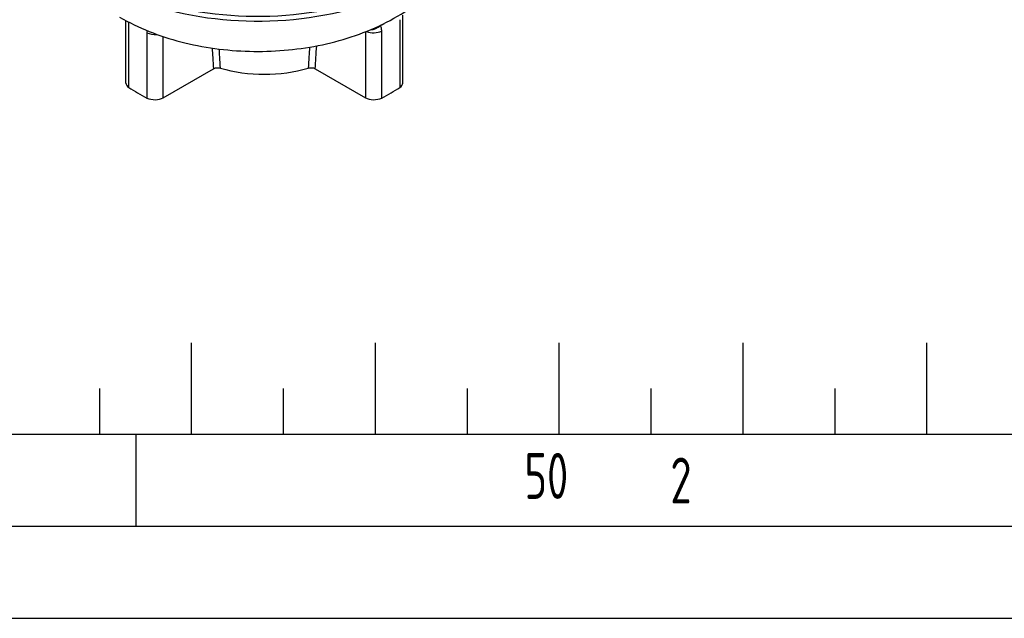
# Model space of a CAD drawing. Header units: millimetres. Extents: x 0 to 5940, y 0 to 4200.
# Tile 2 of 58: x 407 to 942, y 0 to 326. Entities that reach past the tile are written whole.
import ezdxf

# ---------------------------------------------------------------- set-up
doc = ezdxf.new("R2010")
doc.units = ezdxf.units.MM
doc.header["$LTSCALE"] = 50
doc.layers.get('0').update_dxf_attribs({"linetype": 'CONTINUOUS'})
doc.layers.add('02-LINIE-035', color=2, linetype='CONTINUOUS')
doc.layers.add('KSB-BLATTRAND', color=2, linetype='CONTINUOUS')
doc.styles.get("Standard").update_dxf_attribs({"font": 'ISOCP.SHX'})

# ---------------------------------------------------------------- blocks, each defined once
blk = doc.blocks.new('Rahmen_A2')
at = {"color": 1, "ltscale": 150}
for p, q in [((584, 10), (10, 10)), ((0, 0), (594, 0))]:
    blk.add_line(p, q, dxfattribs=at)
at = {"layer": 'KSB-BLATTRAND'}
for p, q in [((50, 15), (50, 10)), ((60, 15), (60, 10)), ((70, 15), (70, 10)), ((80, 15), (80, 10)), ((90, 15), (90, 10)), ((45, 12.5), (45, 10)), ((55, 12.5), (55, 10)), ((65, 12.5), (65, 10)), ((75, 12.5), (75, 10)), ((85, 12.5), (85, 10)), ((47, 5), (47, 10)), ((589, 5), (5, 5))]:
    blk.add_line(p, q, dxfattribs=at)
at = {"layer": 'KSB-BLATTRAND', "width": 0.75}
for s, p in [('50', (68.125, 6.5)), ('2', (76.062, 6.25))]:
    blk.add_text(s, height=2.5, dxfattribs=at).set_placement(p)

msp = doc.modelspace()

# ---------------------------------------------------------------- linework, layer by layer
at = {"layer": '02-LINIE-035'}
for p, q in [((615.01, 291.31), (615.01, 328.25)), ((464.45, 291.31), (464.45, 325.27)), ((466.04, 288.85), (466.04, 324.26)), ((613.42, 325.8), (613.42, 288.85)), ((475.89, 318.67), (475.89, 283.16)), ((484.74, 283.35), (484.74, 316.59)), ((594.72, 319.18), (594.72, 283.35)), ((603.57, 283.16), (603.57, 319.58)), ((484.74, 283.35), (512.06, 299.12)), ((567.4, 299.12), (594.72, 283.35))]:
    msp.add_line(p, q, dxfattribs=at)
for centre, major_axis, ratio, start_param, end_param in [((536.17, 395.38), (117.26, 0), 0.57735, 3.923783, 6.283185), ((536.17, 392.73), (117.26, 0), 0.57735, 3.923783, 6.283185), ((470.95, 326.72), (6.5, 0), 0.57735, 3.689692, 3.855501), ((598.68, 325.48), (-5.84, -2.86), 0.737727, 1.035929, 1.970123), ((480.14, 321.51), (-6.5, 0), 0.57735, 0.856888, 1.739778), ((599.31, 322.42), (-6.5, 0), 0.57735, 0.918971, 2.284705), ((539.73, 325.71), (-51.35, 0), 0.57735, 1.087641, 2.053952), ((470.95, 291.31), (-6.5, 0), 0.57735, 0, 0.713909), ((608.51, 291.31), (6.5, 0), 0.57735, 5.569277, 6.283185), ((539.73, 325.71), (97.5, 0), 0.57735, 3.855501, 3.99848), ((539.73, 325.71), (97.5, 0), 0.57735, 5.426298, 5.569277), ((480.14, 286), (6.5, 0), 0.57735, 3.99848, 5.497787), ((599.31, 286), (6.5, 0), 0.57735, 3.926991, 5.426298)]:
    msp.add_ellipse(centre, major_axis=major_axis, ratio=ratio, start_param=start_param, end_param=end_param, dxfattribs=at)
for points, knots in [([(460.96, 327.22), (471.29, 321.21), (482.52, 316.82), (506.36, 310.63), (519, 308.93), (544.23, 308.28), (556.82, 309.31), (581.27, 314.12), (593.13, 317.93), (615.09, 328.73), (625.27, 335.7), (640.77, 352.47), (646.65, 361.6), (652.25, 378.66), (653.43, 385.69), (653.43, 392.73)], [3.137157, 3.137157, 3.137157, 3.137157, 3.504275, 3.504275, 3.882642, 3.882642, 4.255877, 4.255877, 4.632619, 4.632619, 5.007396, 5.007396, 5.310386, 5.310386, 5.497787, 5.497787, 5.497787, 5.497787]), ([(603.57, 319.58), (603.57, 319.73), (603.57, 319.87), (603.55, 320.24), (603.53, 320.46), (603.45, 321.01), (603.38, 321.34), (603.18, 322), (603.05, 322.33), (602.89, 322.62)], [0, 0, 0, 0, 0.0810944, 0.0810944, 0.2108454, 0.2108454, 0.4184469, 0.4184469, 0.648755, 0.648755, 0.648755, 0.648755]), ([(475.98, 319.84), (475.95, 319.69), (475.93, 319.55), (475.91, 319.25), (475.9, 319.1), (475.89, 318.86), (475.89, 318.77), (475.89, 318.67)], [0.1997599, 0.1997599, 0.1997599, 0.1997599, 0.2893012, 0.2893012, 0.3750201, 0.3750201, 0.4285944, 0.4285944, 0.4285944, 0.4285944]), ([(564.32, 310.85), (564.21, 309.12), (564.1, 307.38), (563.85, 303.58), (563.72, 301.52), (563.58, 299.45)], [-2.702742, -2.702742, -2.702742, -2.702742, -1.681639, -1.681639, -0.466368, -0.466368, -0.466368, -0.466368]), ([(567.4, 299.12), (567.53, 301.12), (567.66, 303.13), (567.94, 307.28), (568.08, 309.41), (568.22, 311.55)], [0.50134, 0.50134, 0.50134, 0.50134, 1.681639, 1.681639, 2.940103, 2.940103, 2.940103, 2.940103]), ([(511.32, 310.34), (511.43, 308.6), (511.55, 306.87), (511.79, 303.13), (511.92, 301.12), (512.06, 299.12)], [2.035302, 2.035302, 2.035302, 2.035302, 3.055992, 3.055992, 4.23567, 4.23567, 4.23567, 4.23567]), ([(515.87, 299.45), (515.74, 301.52), (515.61, 303.58), (515.38, 307.04), (515.3, 308.43), (515.21, 309.82)], [-4.270642, -4.270642, -4.270642, -4.270642, -3.055992, -3.055992, -2.237888, -2.237888, -2.237888, -2.237888]), ([(512.06, 299.12), (512.36, 299.29), (512.71, 299.43), (513.5, 299.62), (513.92, 299.67), (514.61, 299.67), (514.87, 299.65), (515.39, 299.58), (515.64, 299.53), (515.87, 299.45)], [0, 0, 0, 0, 0.1963323, 0.1963323, 0.3923904, 0.3923904, 0.5148536, 0.5148536, 0.6372501, 0.6372501, 0.6372501, 0.6372501]), ([(563.58, 299.45), (563.96, 299.57), (564.37, 299.64), (565.21, 299.68), (565.64, 299.66), (566.3, 299.54), (566.54, 299.48), (567, 299.32), (567.21, 299.23), (567.4, 299.12)], [0, 0, 0, 0, 0.195015, 0.195015, 0.3905394, 0.3905394, 0.5138475, 0.5138475, 0.6371954, 0.6371954, 0.6371954, 0.6371954])]:
    msp.add_open_spline(points, degree=3, knots=knots, dxfattribs=at)
for points in [[(466.04, 324.26), (466.04, 324.32), (466.04, 324.38), (466.04, 324.43)], [(602.89, 322.62), (602.84, 322.64), (602.79, 322.65), (602.74, 322.66)], [(602.89, 322.62), (603.63, 323.01), (604.36, 323.41), (605.08, 323.81)]]:
    msp.add_open_spline(points, degree=3, dxfattribs=at)

# ---------------------------------------------------------------- block references
at = {"layer": 'KSB-BLATTRAND', "xscale": 10, "yscale": 10, "zscale": 10}
msp.add_blockref('Rahmen_A2', (0, 0), dxfattribs=at)

doc.saveas('drawing.dxf')
